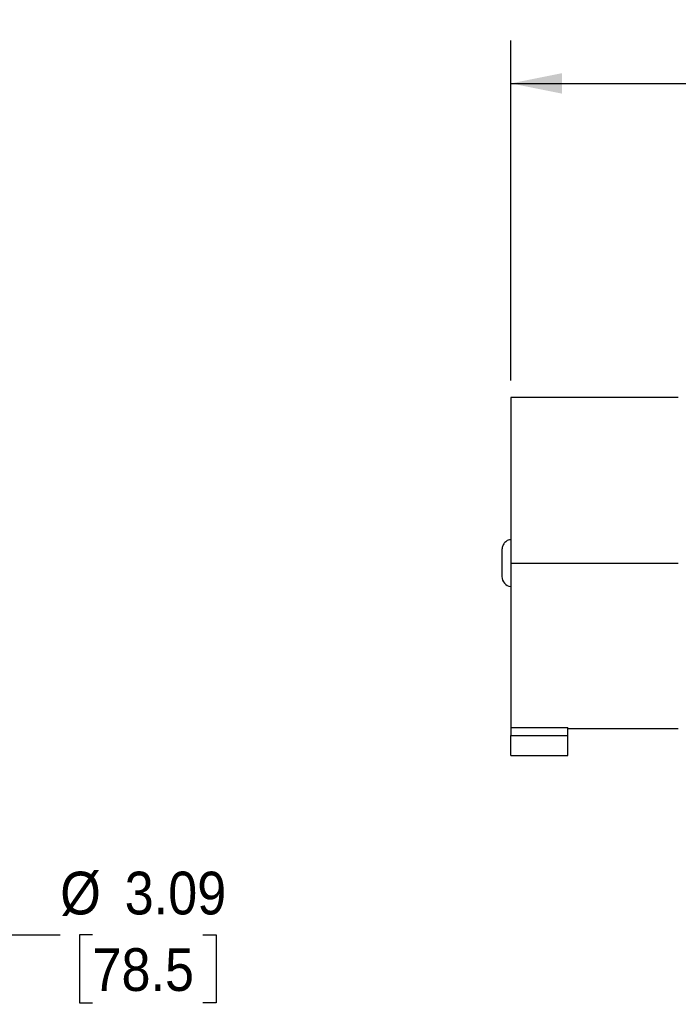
# Model space of a CAD drawing. Header units: inches. Extents: x 0 to 22, y 0 to 17.
# Tile 8 of 23: x 4.3 to 8.2, y 7.7 to 13.4. Entities that reach past the tile are written whole.
import ezdxf

# ---------------------------------------------------------------- set-up
doc = ezdxf.new("R2010")
doc.units = ezdxf.units.IN
doc.header["$LTSCALE"] = 2
doc.header["$MEASUREMENT"] = 0
doc.linetypes.add('SLD-Solid', pattern=[0])
doc.layers.add('DIMENSIONS', color=140, linetype='SLD-Solid', lineweight=25)
doc.styles.add('SLDTEXTSTYLE0', font='GOTHIC.TTF', dxfattribs={"width": 0.913})
doc.dimstyles.new('SLDDIMSTYLE0', dxfattribs={"dimtxt": 0.25, "dimasz": 0.3, "dimexe": 0, "dimexo": 0.0625, "dimgap": 0.0625, "dimtad": 0, "dimtih": 1, "dimtoh": 1, "dimrnd": 1e-09, "dimzin": 12, "dimdsep": 46, "dimtxsty": 'SLDTEXTSTYLE0', "dimsah": 1, "dimcen": 0, "dimadec": 0, "dimazin": 3, "dimtfac": 1, "dimtofl": 0, "dimtmove": 0, "dimatfit": 3, "dimfxl": 0, "dimfrac": 2, "dimtolj": 1, "dimtzin": 12, "dimarcsym": 0})
doc.dimstyles.new('SLDDIMSTYLE1', dxfattribs={"dimtxt": 0.25, "dimasz": 0.3, "dimexe": 0, "dimexo": 0.0625, "dimgap": 0.0625, "dimtad": 0, "dimtih": 1, "dimtoh": 1, "dimrnd": 1e-09, "dimzin": 12, "dimdsep": 46, "dimtxsty": 'SLDTEXTSTYLE0', "dimsah": 1, "dimcen": 0.09, "dimadec": 0, "dimazin": 3, "dimtfac": 1, "dimtofl": 0, "dimtmove": 0, "dimatfit": 3, "dimfxl": 0, "dimfrac": 2, "dimtolj": 1, "dimtzin": 12, "dimarcsym": 0})

# ---------------------------------------------------------------- blocks, each defined once
blk = doc.blocks.new('_D')
at = {"layer": 'DIMENSIONS'}
for p, q in [((3.5401, 8.935), (4.0835, 8.0688)), ((4.0835, 8.0688), (4.5835, 8.0688)), ((4.772, 8.0688), (4.6958, 8.0688)), ((4.6958, 8.0688), (4.6958, 7.672)), ((5.4185, 8.0688), (5.4947, 8.0688)), ((5.4947, 8.0688), (5.4947, 7.672)), ((4.6958, 7.672), (4.772, 7.672)), ((5.4947, 7.672), (5.4185, 7.672))]:
    blk.add_line(p, q, dxfattribs=at)
blk.add_solid([(3.5401, 8.935), (3.6487, 8.6489), (3.7504, 8.7127)], dxfattribs=at)
at = {"layer": 'DIMENSIONS', "char_height": 0.25, "attachment_point": 1, "style": 'SLDTEXTSTYLE0'}
for s, insert in [('%%c', (4.5835, 8.4389)), ('3.09', (4.9605, 8.4389)), ('78.5', (4.772, 7.9913))]:
    blk.add_mtext(s, dxfattribs=dict(at, insert=insert))
blk = doc.blocks.new('_D_3')
at = {"layer": 'DIMENSIONS'}
for p, q in [((7.2189, 11.3125), (7.2189, 13.2993)), ((13.4079, 11.4123), (13.4079, 13.2993)), ((7.2189, 13.0493), (9.6023, 13.0493)), ((9.8978, 13.0474), (9.8216, 13.0474)), ((9.8216, 13.0474), (9.8216, 12.6505)), ((10.729, 13.0474), (10.8052, 13.0474)), ((10.8052, 13.0474), (10.8052, 12.6505)), ((13.4079, 13.0493), (11.0244, 13.0493)), ((9.8216, 12.6505), (9.8978, 12.6505)), ((10.8052, 12.6505), (10.729, 12.6505))]:
    blk.add_line(p, q, dxfattribs=at)
for points in [[(7.2189, 13.0493), (7.5189, 12.9893), (7.5189, 13.1093)], [(13.4079, 13.0493), (13.1079, 13.1093), (13.1079, 12.9893)]]:
    blk.add_solid(points, dxfattribs=at)
at = {"layer": 'DIMENSIONS', "char_height": 0.25, "attachment_point": 1, "style": 'SLDTEXTSTYLE0'}
for s, insert in [('6.19', (9.9901, 13.4175)), ('157.2', (9.8978, 12.9699))]:
    blk.add_mtext(s, dxfattribs=dict(at, insert=insert))

msp = doc.modelspace()

# ---------------------------------------------------------------- linework, layer by layer
for p, q in [((8.1992, 11.2125), (7.2189, 11.2125)), ((7.2189, 10.244), (8.1992, 10.244)), ((7.2189, 9.2827), (7.5535, 9.2827)), ((7.2189, 9.2827), (7.2189, 9.2361)), ((7.5535, 9.2361), (7.5535, 9.2827)), ((7.5535, 9.2755), (8.1992, 9.2755)), ((7.2189, 9.2361), (7.5535, 9.2361)), ((7.2189, 9.118), (7.5535, 9.118))]:
    msp.add_line(p, q)
msp.add_arc((7.2268, 10.1652), 0.0591, 180, 262.14851)
for points, knots in [([(7.2189, 11.212), (7.2189, 11.2105), (7.2189, 11.2073), (7.2189, 11.1777), (7.2189, 11.1301), (7.2189, 11.0639), (7.2189, 10.9809), (7.2189, 10.8828), (7.2189, 10.7715), (7.2189, 10.6494), (7.2189, 10.519), (7.2189, 10.3829), (7.2189, 10.2903), (7.2189, 10.244)], [0, 0, 0, 0, 0.086828, 0.178145, 0.269462, 0.36078, 0.452097, 0.543414, 0.634731, 0.726048, 0.817366, 0.908683, 1, 1, 1, 1]), ([(7.2189, 10.3802), (7.2139, 10.3796), (7.2012, 10.3779), (7.1841, 10.3653), (7.1704, 10.346), (7.1686, 10.3305), (7.1677, 10.3227)], [0, 0, 0, 0, 0.178439, 0.452292, 0.726146, 1, 1, 1, 1]), ([(7.1677, 10.3227), (7.1677, 10.3227), (7.1677, 10.3207), (7.1677, 10.3128), (7.1677, 10.307), (7.1677, 10.2924), (7.1677, 10.2836), (7.1677, 10.2646), (7.1677, 10.2543), (7.1677, 10.2337), (7.1677, 10.2234), (7.1677, 10.2043), (7.1677, 10.1956), (7.1677, 10.181), (7.1677, 10.1752), (7.1677, 10.1673), (7.1677, 10.1652), (7.1677, 10.1652)], [0, 0, 0, 0, 0.125, 0.125, 0.25, 0.25, 0.375, 0.375, 0.5, 0.5, 0.625, 0.625, 0.75, 0.75, 0.875, 0.875, 1, 1, 1, 1]), ([(7.2189, 10.244), (7.2189, 10.1855), (7.2189, 10.1271), (7.2189, 10.0121), (7.2189, 9.9555), (7.2189, 9.8462), (7.2189, 9.7934), (7.2189, 9.6933), (7.2189, 9.646), (7.2189, 9.5585), (7.2189, 9.5182), (7.2189, 9.446), (7.2189, 9.4141), (7.2189, 9.3597), (7.2189, 9.3372), (7.2189, 9.3022), (7.2189, 9.2898), (7.2189, 9.2827)], [0, 0, 0, 0, 0.125, 0.125, 0.25, 0.25, 0.375, 0.375, 0.5, 0.5, 0.625, 0.625, 0.75, 0.75, 0.875, 0.875, 1, 1, 1, 1]), ([(7.2189, 9.118), (7.2189, 9.118), (7.2189, 9.1181), (7.2189, 9.1187), (7.2189, 9.1196), (7.2189, 9.1209), (7.2189, 9.1225), (7.2189, 9.1246), (7.2189, 9.1289), (7.2189, 9.1372), (7.2189, 9.1521), (7.2189, 9.17), (7.2189, 9.1872), (7.2189, 9.2018), (7.2189, 9.213), (7.2189, 9.2245), (7.2189, 9.2322), (7.2189, 9.2361)], [0, 0, 0, 0, 0.035999, 0.071723, 0.107286, 0.142801, 0.178383, 0.214146, 0.250202, 0.375058, 0.500033, 0.62489, 0.749864, 0.812682, 0.874903, 0.937138, 1, 1, 1, 1]), ([(7.5535, 9.118), (7.5535, 9.118), (7.5535, 9.1211), (7.5535, 9.1329), (7.5535, 9.1417), (7.5535, 9.1635), (7.5535, 9.1766), (7.5535, 9.2052), (7.5535, 9.2207), (7.5535, 9.2361)], [0, 0, 0, 0, 0.25, 0.25, 0.5, 0.5, 0.75, 0.75, 1, 1, 1, 1])]:
    msp.add_open_spline(points, degree=3, knots=knots)

# ---------------------------------------------------------------- dimensions: what is measured, and where the dimension line sits
at = {"layer": 'DIMENSIONS'}
dim = msp.add_linear_dim(base=(7.2189, 13.0493), p1=(13.4079, 11.0806), p2=(7.2189, 11.2125), angle=0, dimstyle='SLDDIMSTYLE1', dxfattribs=at)
dim.commit()
dim.dimension.update_dxf_attribs({"geometry": '_D_3', "text_midpoint": (10.3134, 13.0493), "dimtype": 160})
dim = msp.add_diameter_dim_2p(p1=(1.8978, 11.553), p2=(3.5401, 8.935), dimstyle='SLDDIMSTYLE0', dxfattribs=at)
dim.commit()
dim.dimension.update_dxf_attribs({"geometry": '_D', "text_midpoint": (5.0952, 8.0688), "dimtype": 163})

doc.saveas('drawing.dxf')
